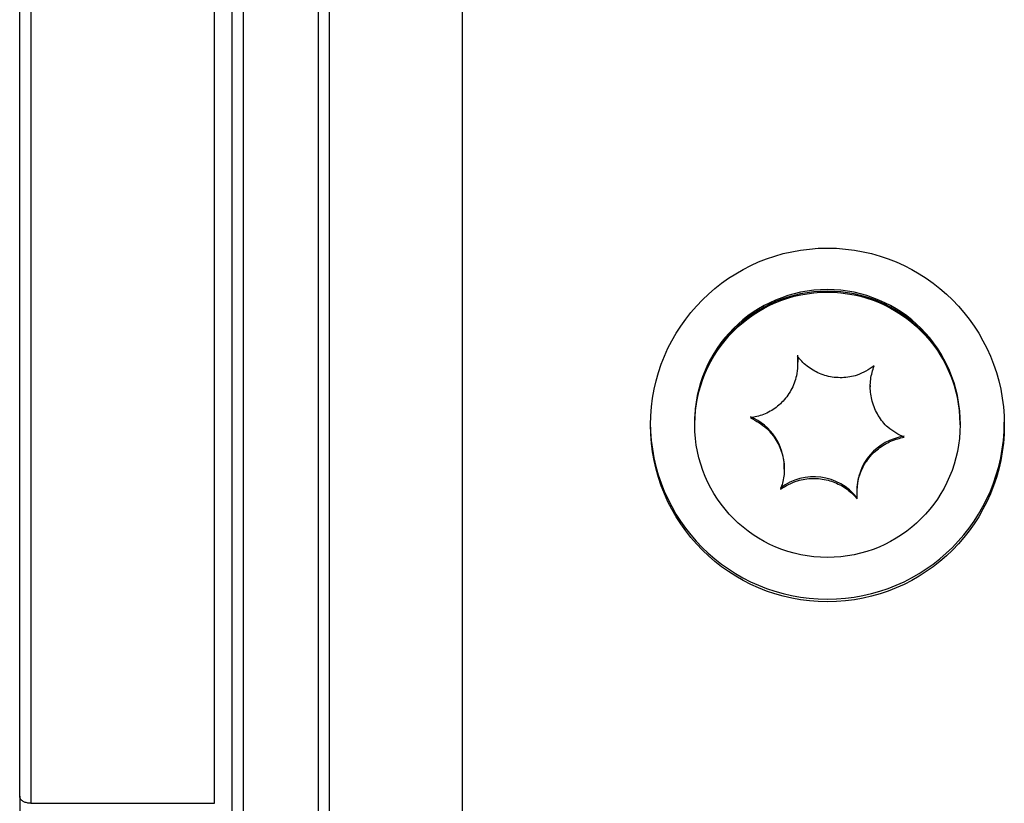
# Model space of a CAD drawing. Extents: x 0 to 8410, y 0 to 5940.
# Tile 126 of 212: x 6621 to 6666, y 3127 to 3162. Entities that reach past the tile are written whole.
import ezdxf

# ---------------------------------------------------------------- set-up
doc = ezdxf.new("R2010")
doc.units = 0
doc.header["$LTSCALE"] = 10
doc.layers.get('0').update_dxf_attribs({"linetype": 'CONTINUOUS'})

msp = doc.modelspace()

# ---------------------------------------------------------------- linework, layer by layer
at = {"color": 8, "linetype": 'CONTINUOUS'}
for p, q in [((6631.376, 3199.339), (6631.376, 3093.339)), ((6634.776, 3112.848), (6634.776, 3199.339)), ((6621.776, 3171.548), (6621.776, 3126.566)), ((6630.076, 3126.566), (6630.076, 3171.548))]:
    msp.add_line(p, q, dxfattribs=at)
at = {"color": 7, "linetype": 'CONTINUOUS'}
for p, q in [((6635.276, 3093.339), (6635.276, 3199.339)), ((6630.876, 3093.839), (6630.876, 3198.839)), ((6641.276, 3190.927), (6641.276, 3089.485)), ((6621.276, 3126.883), (6621.276, 3171.159)), ((6656.424, 3146.818), (6656.443, 3146.507)), ((6656.443, 3146.455), (6656.443, 3146.507)), ((6659.718, 3145.453), (6659.718, 3145.388)), ((6651.776, 3143.785), (6651.776, 3143.712)), ((6651.776, 3143.712), (6651.776, 3143.666)), ((6663.776, 3143.712), (6663.776, 3143.785)), ((6663.776, 3143.666), (6663.776, 3143.712)), ((6655.834, 3141.67), (6655.834, 3141.734)), ((6659.109, 3140.68), (6659.109, 3140.628)), ((6621.276, 3126.883), (6621.276, 3123.477)), ((6621.776, 3126.566), (6630.076, 3126.566))]:
    msp.add_line(p, q, dxfattribs=at)
for centre, radius in [((6657.782, 3143.663), 7.994), ((6657.781, 3143.67), 5.996)]:
    msp.add_circle(centre, radius, dxfattribs=at)
for centre, radius, start, end in [((6657.776, 3143.78), 6, 0.0455, 179.9545), ((6657.776, 3143.708), 6, 0.0422, 179.9578), ((6657.776, 3143.707), 6, 0.0455, 179.9545), ((6653.338, 3141.734), 2.496, 359.9974, 67.2169), ((6657.776, 3143.791), 8, 180.0448, 359.9552), ((6661.607, 3140.679), 2.498, 98.2703, 179.9768), ((6657.167, 3138.816), 2.502, 38.3539, 127.127)]:
    msp.add_arc(centre, radius, start, end, dxfattribs=at)
for points, knots in [([(6656.424, 3146.773), (6656.433, 3146.478), (6656.449, 3145.968), (6656.164, 3145.221), (6655.743, 3144.656), (6655.195, 3144.248), (6654.699, 3144.052), (6654.401, 3144.006), (6654.304, 3143.99)], [0, 0, 0, 0, 0.235544, 0.408136, 0.581137, 0.745066, 0.917171, 1, 1, 1, 1]), ([(6659.895, 3146.331), (6659.65, 3146.172), (6659.226, 3145.897), (6658.443, 3145.766), (6657.743, 3145.848), (6657.109, 3146.121), (6656.683, 3146.457), (6656.487, 3146.696), (6656.424, 3146.773)], [0, 0, 0, 0, 0.235565, 0.408148, 0.581149, 0.745072, 0.917182, 1, 1, 1, 1]), ([(6661.248, 3143.106), (6660.994, 3143.235), (6660.553, 3143.459), (6660.055, 3144.067), (6659.776, 3144.713), (6659.69, 3145.401), (6659.76, 3145.944), (6659.862, 3146.236), (6659.895, 3146.331)], [0, 0, 0, 0, 0.235562, 0.408139, 0.581153, 0.745074, 0.917196, 1, 1, 1, 1]), ([(6654.304, 3143.99), (6654.558, 3143.848), (6654.999, 3143.601), (6655.497, 3142.977), (6655.776, 3142.33), (6655.862, 3141.655), (6655.792, 3141.133), (6655.69, 3140.856), (6655.657, 3140.766)], [0, 0, 0, 0, 0.235571, 0.408152, 0.581132, 0.74508, 0.917183, 1, 1, 1, 1]), ([(6659.129, 3140.323), (6659.119, 3140.605), (6659.103, 3141.092), (6659.388, 3141.823), (6659.809, 3142.387), (6660.357, 3142.809), (6660.854, 3143.024), (6661.151, 3143.086), (6661.248, 3143.106)], [0, 0, 0, 0, 0.235559, 0.408121, 0.58113, 0.745063, 0.917172, 1, 1, 1, 1]), ([(6655.657, 3140.766), (6655.902, 3140.911), (6656.326, 3141.163), (6657.109, 3141.278), (6657.809, 3141.196), (6658.443, 3140.936), (6658.869, 3140.619), (6659.065, 3140.396), (6659.129, 3140.323)], [0, 0, 0, 0, 0.235571, 0.408148, 0.581144, 0.745079, 0.917193, 1, 1, 1, 1]), ([(6621.776, 3126.566), (6621.767, 3126.566), (6621.723, 3126.566), (6621.625, 3126.576), (6621.489, 3126.616), (6621.366, 3126.691), (6621.29, 3126.784), (6621.28, 3126.851), (6621.276, 3126.883)], [0, 0, 0, 0, 0.034124, 0.166984, 0.381008, 0.59509, 0.80961, 1, 1, 1, 1])]:
    msp.add_open_spline(points, degree=3, knots=knots, dxfattribs=at)

doc.saveas('drawing.dxf')
